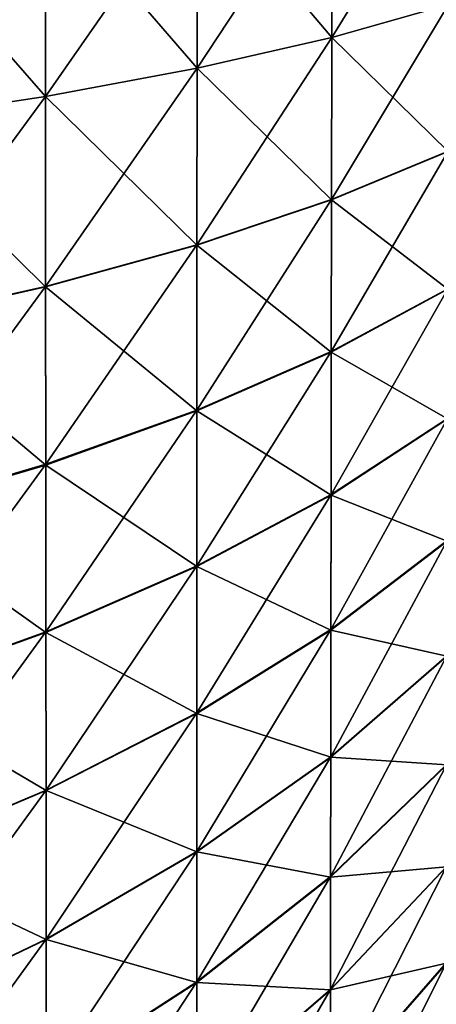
# Model space of a CAD drawing. Header units: metres. Extents: x -2 to 85, y -75 to 96.
# Tile 21 of 256: x 11.222 to 11.483, y -73.544 to -72.926. Entities that reach past the tile are written whole.
import ezdxf

# ---------------------------------------------------------------- set-up
doc = ezdxf.new("R2010")
doc.units = ezdxf.units.M
doc.layers.add('solid_20204500', color=7, linetype='CONTINUOUS')

msp = doc.modelspace()

# ---------------------------------------------------------------- linework, layer by layer
at = {"layer": 'solid_20204500'}
for points in [[(11.41772, -72.936783, 74.000137), (11.491079, -72.916039, 73.878845), (11.491458, -72.816879, 73.893211)], [(11.417955, -72.827278, 74.016045), (11.41772, -72.936783, 74.000137), (11.491458, -72.816879, 73.893211)], [(11.333061, -72.956108, 74.113998), (11.41772, -72.936783, 74.000137), (11.417955, -72.827278, 74.016045)], [(11.333116, -72.836868, 74.131317), (11.333061, -72.956108, 74.113998), (11.417955, -72.827278, 74.016045)], [(11.417955, -72.827171, -74.016151), (11.41772, -72.936775, -74.000198), (11.333116, -72.836754, -74.131439)], [(11.491078, -72.916031, -73.878899), (11.41772, -72.936775, -74.000198), (11.417955, -72.827171, -74.016151)], [(11.333116, -72.836754, -74.131439), (11.333061, -72.9561, -74.114067), (11.237652, -72.845444, -74.238098)], [(11.237652, -72.845573, 74.237968), (11.237813, -72.973839, 74.219376), (11.333116, -72.836868, 74.131317)], [(11.237813, -72.973839, 74.219376), (11.333061, -72.956108, 74.113998), (11.333116, -72.836868, 74.131317)], [(11.41772, -72.936775, -74.000198), (11.333061, -72.9561, -74.114067), (11.333116, -72.836754, -74.131439)], [(11.237652, -72.845444, -74.238098), (11.237814, -72.973831, -74.219444), (11.132335, -72.853157, -74.335121)], [(11.132335, -72.853294, 74.334984), (11.132742, -72.989799, 74.315277), (11.237652, -72.845573, 74.237968)], [(11.132742, -72.989799, 74.315277), (11.237813, -72.973839, 74.219376), (11.237652, -72.845573, 74.237968)], [(11.333061, -72.9561, -74.114067), (11.237814, -72.973831, -74.219444), (11.237652, -72.845444, -74.238098)], [(11.237814, -72.973831, -74.219444), (11.132742, -72.989792, -74.315346), (11.132335, -72.853157, -74.335121)], [(11.417522, -73.038467, 73.976875), (11.490762, -73.008118, 73.857803), (11.491079, -72.916039, 73.878845)], [(11.41772, -72.936783, 74.000137), (11.417522, -73.038467, 73.976875), (11.491079, -72.916039, 73.878845)], [(11.491078, -72.916031, -73.878899), (11.490761, -73.008362, -73.857697), (11.41772, -72.936775, -74.000198)], [(11.333016, -73.066833, 74.088676), (11.417522, -73.038467, 73.976875), (11.41772, -72.936783, 74.000137)], [(11.333061, -72.956108, 74.113998), (11.333016, -73.066833, 74.088676), (11.41772, -72.936783, 74.000137)], [(11.41772, -72.936775, -74.000198), (11.417522, -73.038734, -73.976753), (11.333061, -72.9561, -74.114067)], [(11.490761, -73.008362, -73.857697), (11.417522, -73.038734, -73.976753), (11.41772, -72.936775, -74.000198)], [(11.237813, -72.973839, 74.219376), (11.237949, -73.092957, 74.192162), (11.333061, -72.956108, 74.113998)], [(11.333061, -72.9561, -74.114067), (11.333016, -73.067123, -74.088539), (11.237814, -72.973831, -74.219444)], [(11.237949, -73.092957, 74.192162), (11.333016, -73.066833, 74.088676), (11.333061, -72.956108, 74.113998)], [(11.417522, -73.038734, -73.976753), (11.333016, -73.067123, -74.088539), (11.333061, -72.9561, -74.114067)], [(11.237814, -72.973831, -74.219444), (11.237949, -73.093269, -74.192017), (11.132742, -72.989792, -74.315346)], [(11.132742, -72.989799, 74.315277), (11.133082, -73.116577, 74.286369), (11.237813, -72.973839, 74.219376)], [(11.133082, -73.116577, 74.286369), (11.237949, -73.092957, 74.192162), (11.237813, -72.973839, 74.219376)], [(11.333016, -73.067123, -74.088539), (11.237949, -73.093269, -74.192017), (11.237814, -72.973831, -74.219444)], [(11.237949, -73.093269, -74.192017), (11.133083, -73.116905, -74.286217), (11.132742, -72.989792, -74.315346)], [(11.417357, -73.133804, 73.947227), (11.490496, -73.094444, 73.830978), (11.490762, -73.008118, 73.857803)], [(11.417522, -73.038467, 73.976875), (11.417357, -73.133804, 73.947227), (11.490762, -73.008118, 73.857803)], [(11.490761, -73.008362, -73.857697), (11.490496, -73.094818, -73.830696), (11.417522, -73.038734, -73.976753)], [(11.332978, -73.170639, 74.056389), (11.417357, -73.133804, 73.947227), (11.417522, -73.038467, 73.976875)], [(11.333016, -73.066833, 74.088676), (11.332978, -73.170639, 74.056389), (11.417522, -73.038467, 73.976875)], [(11.417522, -73.038734, -73.976753), (11.417357, -73.134216, -73.946915), (11.333016, -73.067123, -74.088539)], [(11.490496, -73.094818, -73.830696), (11.417357, -73.134216, -73.946915), (11.417522, -73.038734, -73.976753)], [(11.237949, -73.092957, 74.192162), (11.238063, -73.204628, 74.157455), (11.333016, -73.066833, 74.088676)], [(11.333016, -73.067123, -74.088539), (11.332978, -73.171089, -74.056046), (11.237949, -73.093269, -74.192017)], [(11.238063, -73.204628, 74.157455), (11.332978, -73.170639, 74.056389), (11.333016, -73.066833, 74.088676)], [(11.417357, -73.134216, -73.946915), (11.332978, -73.171089, -74.056046), (11.333016, -73.067123, -74.088539)], [(11.133082, -73.116577, 74.286369), (11.133368, -73.235435, 74.249481), (11.237949, -73.092957, 74.192162)], [(11.237949, -73.093269, -74.192017), (11.238063, -73.205109, -74.157089), (11.133083, -73.116905, -74.286217)], [(11.133368, -73.235435, 74.249481), (11.238063, -73.204628, 74.157455), (11.237949, -73.092957, 74.192162)], [(11.332978, -73.171089, -74.056046), (11.238063, -73.205109, -74.157089), (11.237949, -73.093269, -74.192017)], [(11.41722, -73.223671, 73.911827), (11.490275, -73.175827, 73.798935), (11.490496, -73.094444, 73.830978)], [(11.417357, -73.133804, 73.947227), (11.41722, -73.223671, 73.911827), (11.490496, -73.094444, 73.830978)], [(11.490496, -73.094818, -73.830696), (11.490275, -73.176147, -73.79863), (11.417357, -73.134216, -73.946915)], [(11.238063, -73.205109, -74.157089), (11.133369, -73.235954, -74.249092), (11.133083, -73.116905, -74.286217)], [(11.332948, -73.268501, 74.017838), (11.41722, -73.223671, 73.911827), (11.417357, -73.133804, 73.947227)], [(11.332978, -73.170639, 74.056389), (11.332948, -73.268501, 74.017838), (11.417357, -73.133804, 73.947227)], [(11.417357, -73.134216, -73.946915), (11.41722, -73.22403, -73.911484), (11.332978, -73.171089, -74.056046)], [(11.490275, -73.176147, -73.79863), (11.41722, -73.22403, -73.911484), (11.417357, -73.134216, -73.946915)], [(11.238063, -73.204628, 74.157455), (11.238157, -73.309906, 74.116005), (11.332978, -73.170639, 74.056389)], [(11.332978, -73.171089, -74.056046), (11.332948, -73.26889, -74.017464), (11.238063, -73.205109, -74.157089)], [(11.238157, -73.309906, 74.116005), (11.332948, -73.268501, 74.017838), (11.332978, -73.170639, 74.056389)], [(11.41722, -73.22403, -73.911484), (11.332948, -73.26889, -74.017464), (11.332978, -73.171089, -74.056046)], [(11.417109, -73.30838, 73.871262), (11.490097, -73.252533, 73.762222), (11.490275, -73.175827, 73.798935)], [(11.41722, -73.223671, 73.911827), (11.417109, -73.30838, 73.871262), (11.490275, -73.175827, 73.798935)], [(11.490275, -73.176147, -73.79863), (11.490097, -73.252823, -73.761971), (11.41722, -73.22403, -73.911484)], [(11.133368, -73.235435, 74.249481), (11.133607, -73.347496, 74.205414), (11.238063, -73.204628, 74.157455)], [(11.238063, -73.205109, -74.157089), (11.238157, -73.310326, -74.115608), (11.133369, -73.235954, -74.249092)], [(11.133607, -73.347496, 74.205414), (11.238157, -73.309906, 74.116005), (11.238063, -73.204628, 74.157455)], [(11.332948, -73.26889, -74.017464), (11.238157, -73.310326, -74.115608), (11.238063, -73.205109, -74.157089)], [(11.332922, -73.360741, 73.973671), (11.417109, -73.30838, 73.871262), (11.41722, -73.223671, 73.911827)], [(11.332948, -73.268501, 74.017838), (11.332922, -73.360741, 73.973671), (11.41722, -73.223671, 73.911827)], [(11.41722, -73.22403, -73.911484), (11.417109, -73.308701, -73.870987), (11.332948, -73.26889, -74.017464)], [(11.490097, -73.252823, -73.761971), (11.417109, -73.308701, -73.870987), (11.41722, -73.22403, -73.911484)], [(11.238157, -73.310326, -74.115608), (11.133607, -73.347939, -74.204987), (11.133369, -73.235954, -74.249092)], [(11.417023, -73.388199, 73.825974), (11.489957, -73.324814, 73.721222), (11.490097, -73.252533, 73.762222)], [(11.417109, -73.30838, 73.871262), (11.417023, -73.388199, 73.825974), (11.490097, -73.252533, 73.762222)], [(11.490097, -73.252823, -73.761971), (11.489957, -73.325104, -73.720978), (11.417109, -73.308701, -73.870987)], [(11.238157, -73.309906, 74.116005), (11.238235, -73.409142, 74.068512), (11.332948, -73.268501, 74.017838)], [(11.332948, -73.26889, -74.017464), (11.332922, -73.361092, -73.973366), (11.238157, -73.310326, -74.115608)], [(11.238235, -73.409142, 74.068512), (11.332922, -73.360741, 73.973671), (11.332948, -73.268501, 74.017838)], [(11.417109, -73.308701, -73.870987), (11.332922, -73.361092, -73.973366), (11.332948, -73.26889, -74.017464)], [(11.133607, -73.347496, 74.205414), (11.1338, -73.453125, 74.154892), (11.238157, -73.309906, 74.116005)], [(11.238157, -73.310326, -74.115608), (11.238235, -73.409515, -74.068184), (11.133607, -73.347939, -74.204987)], [(11.1338, -73.453125, 74.154892), (11.238235, -73.409142, 74.068512), (11.238157, -73.309906, 74.116005)], [(11.332922, -73.361092, -73.973366), (11.238235, -73.409515, -74.068184), (11.238157, -73.310326, -74.115608)], [(11.332903, -73.447655, 73.924355), (11.417023, -73.388199, 73.825974), (11.417109, -73.30838, 73.871262)], [(11.332922, -73.360741, 73.973671), (11.332903, -73.447655, 73.924355), (11.417109, -73.30838, 73.871262)], [(11.417109, -73.308701, -73.870987), (11.417023, -73.388519, -73.825699), (11.332922, -73.361092, -73.973366)], [(11.489957, -73.325104, -73.720978), (11.417023, -73.388519, -73.825699), (11.417109, -73.308701, -73.870987)], [(11.416959, -73.463409, 73.776245), (11.489854, -73.392929, 73.676201), (11.489957, -73.324814, 73.721222)], [(11.417023, -73.388199, 73.825974), (11.416959, -73.463409, 73.776245), (11.489957, -73.324814, 73.721222)], [(11.489957, -73.325104, -73.720978), (11.489854, -73.393227, -73.675873), (11.417023, -73.388519, -73.825699)], [(11.238235, -73.409515, -74.068184), (11.1338, -73.453522, -74.154541), (11.133607, -73.347939, -74.204987)], [(11.238235, -73.409142, 74.068512), (11.238295, -73.502647, 74.015465), (11.332922, -73.360741, 73.973671)], [(11.332922, -73.361092, -73.973366), (11.332903, -73.448006, -73.924057), (11.238235, -73.409515, -74.068184)], [(11.238295, -73.502647, 74.015465), (11.332903, -73.447655, 73.924355), (11.332922, -73.360741, 73.973671)], [(11.417023, -73.388519, -73.825699), (11.332903, -73.448006, -73.924057), (11.332922, -73.361092, -73.973366)], [(11.332889, -73.529556, 73.870209), (11.416959, -73.463409, 73.776245), (11.417023, -73.388199, 73.825974)], [(11.332903, -73.447655, 73.924355), (11.332889, -73.529556, 73.870209), (11.417023, -73.388199, 73.825974)], [(11.417023, -73.388519, -73.825699), (11.416959, -73.463745, -73.775887), (11.332903, -73.448006, -73.924057)], [(11.489854, -73.393227, -73.675873), (11.416959, -73.463745, -73.775887), (11.417023, -73.388519, -73.825699)], [(11.416917, -73.534271, 73.722198), (11.489786, -73.4571, 73.627266), (11.489854, -73.392929, 73.676201)], [(11.416959, -73.463409, 73.776245), (11.416917, -73.534271, 73.722198), (11.489854, -73.392929, 73.676201)], [(11.489854, -73.393227, -73.675873), (11.489787, -73.457413, -73.626846), (11.416959, -73.463745, -73.775887)], [(11.1338, -73.453125, 74.154892), (11.13395, -73.552658, 74.098457), (11.238235, -73.409142, 74.068512)], [(11.238235, -73.409515, -74.068184), (11.238295, -73.503021, -74.015152), (11.1338, -73.453522, -74.154541)], [(11.13395, -73.552658, 74.098457), (11.238295, -73.502647, 74.015465), (11.238235, -73.409142, 74.068512)], [(11.332903, -73.448006, -73.924057), (11.238295, -73.503021, -74.015152), (11.238235, -73.409515, -74.068184)], [(11.238295, -73.502647, 74.015465), (11.238338, -73.590759, 73.95723), (11.332903, -73.447655, 73.924355)], [(11.332903, -73.448006, -73.924057), (11.332889, -73.529915, -73.869812), (11.238295, -73.503021, -74.015152)], [(11.238338, -73.590759, 73.95723), (11.332889, -73.529556, 73.870209), (11.332903, -73.447655, 73.924355)], [(11.416959, -73.463745, -73.775887), (11.332889, -73.529915, -73.869812), (11.332903, -73.448006, -73.924057)], [(11.238295, -73.503021, -74.015152), (11.13395, -73.553055, -74.098122), (11.1338, -73.453522, -74.154541)], [(11.416896, -73.600937, 73.663879), (11.489753, -73.517464, 73.574455), (11.489786, -73.4571, 73.627266)], [(11.416917, -73.534271, 73.722198), (11.416896, -73.600937, 73.663879), (11.489786, -73.4571, 73.627266)], [(11.489787, -73.457413, -73.626846), (11.416917, -73.534622, -73.721741), (11.416959, -73.463745, -73.775887)], [(11.489787, -73.457413, -73.626846), (11.489753, -73.51783, -73.574043), (11.416917, -73.534622, -73.721741)], [(11.332879, -73.60672, 73.811356), (11.416917, -73.534271, 73.722198), (11.416959, -73.463409, 73.776245)], [(11.332889, -73.529556, 73.870209), (11.332879, -73.60672, 73.811356), (11.416959, -73.463409, 73.776245)], [(11.416959, -73.463745, -73.775887), (11.416917, -73.534622, -73.721741), (11.332889, -73.529915, -73.869812)], [(11.13395, -73.552658, 74.098457), (11.134062, -73.646446, 74.036491), (11.238295, -73.502647, 74.015465)], [(11.238295, -73.503021, -74.015152), (11.238338, -73.591148, -73.956802), (11.13395, -73.553055, -74.098122)], [(11.134062, -73.646446, 74.036491), (11.238338, -73.590759, 73.95723), (11.238295, -73.502647, 74.015465)], [(11.332889, -73.529915, -73.869812), (11.238338, -73.591148, -73.956802), (11.238295, -73.503021, -74.015152)], [(11.416896, -73.663414, 73.601341), (11.489753, -73.574043, 73.51783), (11.489753, -73.517464, 73.574455)], [(11.416896, -73.600937, 73.663879), (11.416896, -73.663414, 73.601341), (11.489753, -73.517464, 73.574455)], [(11.489753, -73.51783, -73.574043), (11.416896, -73.601341, -73.663414), (11.416917, -73.534622, -73.721741)], [(11.489753, -73.51783, -73.574043), (11.489753, -73.574455, -73.517464), (11.416896, -73.601341, -73.663414)], [(11.238338, -73.590759, 73.95723), (11.238368, -73.673775, 73.893921), (11.332889, -73.529556, 73.870209)], [(11.332889, -73.529915, -73.869812), (11.332879, -73.607101, -73.810852), (11.238338, -73.591148, -73.956802)], [(11.238368, -73.673775, 73.893921), (11.332879, -73.60672, 73.811356), (11.332889, -73.529556, 73.870209)], [(11.416917, -73.534622, -73.721741), (11.332879, -73.607101, -73.810852), (11.332889, -73.529915, -73.869812)], [(11.332874, -73.679306, 73.747849), (11.416896, -73.600937, 73.663879), (11.416917, -73.534271, 73.722198)], [(11.332879, -73.60672, 73.811356), (11.332874, -73.679306, 73.747849), (11.416917, -73.534271, 73.722198)], [(11.416917, -73.534622, -73.721741), (11.416896, -73.601341, -73.663414), (11.332879, -73.607101, -73.810852)]]:
    msp.add_3dface(points, dxfattribs=at)

doc.saveas('drawing.dxf')
